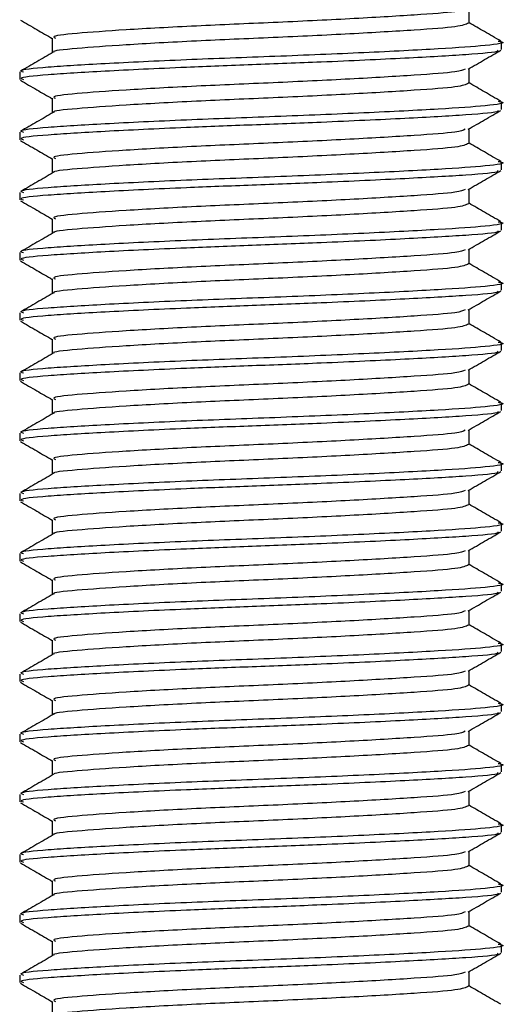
# Model space of a CAD drawing. Header units: millimetres. Extents: x 0 to 420, y 0 to 297.
# Tile 59 of 64: x 340.61 to 341.76, y 189.7 to 192.02. Entities that reach past the tile are written whole.
import ezdxf

# ---------------------------------------------------------------- set-up
doc = ezdxf.new("R2010")
doc.units = ezdxf.units.MM

msp = doc.modelspace()

# ---------------------------------------------------------------- linework, layer by layer
at = {"color": 7, "linetype": 'Continuous', "lineweight": 25}
for p, q in [((341.66855, 192.0107), (341.66855, 192.04516)), ((340.68767, 191.97525), (340.68767, 191.94074)), ((341.7453, 191.94863), (341.7453, 191.96638)), ((341.66855, 191.8689), (341.66855, 191.90336)), ((340.61092, 191.89549), (340.61092, 191.87777)), ((340.68767, 191.83346), (340.68767, 191.79894)), ((341.7453, 191.80683), (341.7453, 191.82459)), ((340.61092, 191.7537), (340.61092, 191.73597)), ((341.66855, 191.72711), (341.66855, 191.76156)), ((340.68767, 191.69166), (340.68767, 191.65715)), ((341.7453, 191.66503), (341.7453, 191.68279)), ((340.61092, 191.6119), (340.61092, 191.59417)), ((341.66855, 191.58531), (341.66855, 191.61977)), ((340.68767, 191.54986), (340.68767, 191.51535)), ((341.7453, 191.52323), (341.7453, 191.54099)), ((340.61092, 191.4701), (340.61092, 191.45238)), ((341.66855, 191.44351), (341.66855, 191.47797)), ((340.68767, 191.40806), (340.68767, 191.37355)), ((341.7453, 191.38144), (341.7453, 191.3992)), ((340.61092, 191.3283), (340.61092, 191.31058)), ((341.66855, 191.30172), (341.66855, 191.33617)), ((340.68767, 191.26627), (340.68767, 191.23175)), ((341.7453, 191.23964), (341.7453, 191.2574)), ((340.61092, 191.18651), (340.61092, 191.16878)), ((341.66855, 191.15992), (341.66855, 191.19437)), ((340.68767, 191.12447), (340.68767, 191.08996)), ((341.7453, 191.09784), (341.7453, 191.1156)), ((340.61092, 191.04471), (340.61092, 191.02699)), ((341.66855, 191.01812), (341.66855, 191.05258)), ((340.68767, 190.98267), (340.68767, 190.94816)), ((341.7453, 190.95605), (341.7453, 190.9738)), ((341.66855, 190.87633), (341.66855, 190.91078)), ((340.61092, 190.90291), (340.61092, 190.88519)), ((340.68767, 190.84088), (340.68767, 190.80636)), ((341.7453, 190.81425), (341.7453, 190.83201)), ((341.66855, 190.73453), (341.66855, 190.76898)), ((340.61092, 190.76112), (340.61092, 190.74339)), ((340.68767, 190.69908), (340.68767, 190.66457)), ((341.7453, 190.67245), (341.7453, 190.69021)), ((341.66855, 190.59273), (341.66855, 190.62719)), ((340.61092, 190.61932), (340.61092, 190.6016)), ((340.68767, 190.55728), (340.68767, 190.52277)), ((341.7453, 190.53066), (341.7453, 190.54841)), ((340.61092, 190.47752), (340.61092, 190.4598)), ((341.66855, 190.45094), (341.66855, 190.48539)), ((340.68767, 190.41549), (340.68767, 190.38097)), ((341.7453, 190.38886), (341.7453, 190.40662)), ((340.61092, 190.33573), (340.61092, 190.318)), ((341.66855, 190.30914), (341.66855, 190.34359)), ((340.68767, 190.27369), (340.68767, 190.23918)), ((341.7453, 190.24706), (341.7453, 190.26482)), ((340.61092, 190.19393), (340.61092, 190.1762)), ((341.66855, 190.16734), (341.66855, 190.2018)), ((340.68767, 190.13189), (340.68767, 190.09738)), ((341.7453, 190.10527), (341.7453, 190.12302)), ((340.61092, 190.05213), (340.61092, 190.03441)), ((341.66855, 190.02554), (341.66855, 190.06)), ((340.68767, 189.9901), (340.68767, 189.95558)), ((341.7453, 189.96347), (341.7453, 189.98123)), ((340.61092, 189.91034), (340.61092, 189.89261)), ((341.66855, 189.88375), (341.66855, 189.9182)), ((340.68767, 189.8483), (340.68767, 189.81379)), ((341.7453, 189.82167), (341.7453, 189.83943)), ((341.66855, 189.74195), (341.66855, 189.77641)), ((340.61092, 189.76854), (340.61092, 189.75081)), ((340.68767, 189.7065), (340.68767, 189.67199))]:
    msp.add_line(p, q, dxfattribs=at)
for points, knots in [([(341.65963, 192.04411), (341.65459, 192.04186), (341.64296, 192.03667), (341.54507, 192.02969), (341.39413, 192.02054), (341.20937, 192.01175), (341.02117, 192.00393), (340.85418, 191.99457), (340.73874, 191.98629), (340.68362, 191.98002), (340.6931, 191.97615), (340.6953, 191.97526)], [0, 0, 0, 0, 0.0928513, 0.2144969, 0.3409489, 0.4662923, 0.5884099, 0.7154561, 0.8391321, 0.9626844, 1, 1, 1, 1]), ([(340.61258, 192.01774), (340.62542, 192.01031), (340.65046, 191.99582), (340.67548, 191.98132), (340.68767, 191.97426)], [0, 0, 0, 0, 0.5130376, 1, 1, 1, 1]), ([(341.66726, 192.01071), (341.66124, 192.00775), (341.64923, 192.00184), (341.54564, 191.99424), (341.39399, 191.9851), (341.20937, 191.9763), (341.02129, 191.96848), (340.85368, 191.95913), (340.74053, 191.95082), (340.68573, 191.9453), (340.69132, 191.9422), (340.69157, 191.94207)], [0, 0, 0, 0, 0.1221089, 0.2440673, 0.3708443, 0.4965099, 0.6189414, 0.7463142, 0.8703081, 0.994178, 1, 1, 1, 1]), ([(341.74331, 191.96835), (341.73046, 191.97578), (341.70554, 191.99021), (341.68063, 192.00464), (341.66855, 192.01164)], [0, 0, 0, 0, 0.5152084, 1, 1, 1, 1]), ([(341.73713, 191.96833), (341.74018, 191.9678), (341.76001, 191.96434), (341.71605, 191.95758), (341.60548, 191.94994), (341.42713, 191.94078), (341.21446, 191.93199), (340.99656, 191.92417), (340.8035, 191.91481), (340.66997, 191.90653), (340.60623, 191.90026), (340.6172, 191.89639), (340.61975, 191.89549)], [0, 0, 0, 0, 0.0217297, 0.1414261, 0.2565525, 0.3762225, 0.4948447, 0.6104172, 0.7306489, 0.8476948, 0.9646236, 1, 1, 1, 1]), ([(340.68993, 191.94205), (340.6771, 191.93461), (340.65143, 191.91974), (340.62575, 191.90488), (340.61291, 191.89745)], [0, 0, 0, 0, 0.4999039, 1, 1, 1, 1]), ([(341.7356, 191.94682), (341.7366, 191.94605), (341.74143, 191.94232), (341.66848, 191.93613), (341.52532, 191.92789), (341.34069, 191.91925), (341.15989, 191.91244), (340.98092, 191.90565), (340.80344, 191.8971), (340.66999, 191.8888), (340.60623, 191.88253), (340.6172, 191.87867), (340.61975, 191.87777)], [0, 0, 0, 0, 0.0318208, 0.1550726, 0.2780795, 0.40465, 0.4988, 0.5899648, 0.7165084, 0.839699, 0.9627664, 1, 1, 1, 1]), ([(341.6666, 191.90223), (341.67944, 191.90967), (341.70512, 191.92454), (341.7308, 191.93941), (341.74364, 191.94684)], [0, 0, 0, 0, 0.4998993, 1, 1, 1, 1]), ([(341.65963, 191.90231), (341.65459, 191.90006), (341.64296, 191.89487), (341.54507, 191.8879), (341.39413, 191.87875), (341.20937, 191.86995), (341.02117, 191.86213), (340.85418, 191.85278), (340.73874, 191.84449), (340.68362, 191.83822), (340.6931, 191.83436), (340.6953, 191.83346)], [0, 0, 0, 0, 0.0928513, 0.2144969, 0.3409489, 0.4662923, 0.5884099, 0.7154561, 0.8391321, 0.9626844, 1, 1, 1, 1]), ([(340.61258, 191.87594), (340.62542, 191.86851), (340.65046, 191.85402), (340.67548, 191.83952), (340.68767, 191.83246)], [0, 0, 0, 0, 0.51303762, 1, 1, 1, 1]), ([(341.66726, 191.86891), (341.66124, 191.86596), (341.64923, 191.86004), (341.54564, 191.85244), (341.39399, 191.8433), (341.20937, 191.8345), (341.02129, 191.82668), (340.85368, 191.81733), (340.74053, 191.80903), (340.68573, 191.8035), (340.69132, 191.80041), (340.69157, 191.80027)], [0, 0, 0, 0, 0.1221089, 0.2440673, 0.3708443, 0.4965099, 0.6189414, 0.7463142, 0.8703081, 0.994178, 1, 1, 1, 1]), ([(341.74331, 191.82655), (341.73046, 191.83398), (341.70554, 191.84841), (341.68063, 191.86284), (341.66855, 191.86984)], [0, 0, 0, 0, 0.5152084, 1, 1, 1, 1]), ([(341.73713, 191.82653), (341.74018, 191.826), (341.76001, 191.82255), (341.71605, 191.81578), (341.60548, 191.80814), (341.42713, 191.79898), (341.21446, 191.79019), (340.99656, 191.78237), (340.8035, 191.77302), (340.66997, 191.76473), (340.60623, 191.75846), (340.6172, 191.75459), (340.61975, 191.7537)], [0, 0, 0, 0, 0.0217297, 0.1414261, 0.2565525, 0.3762225, 0.4948447, 0.6104172, 0.7306489, 0.8476948, 0.9646236, 1, 1, 1, 1]), ([(340.68993, 191.80025), (340.6771, 191.79282), (340.65143, 191.77795), (340.62575, 191.76309), (340.61291, 191.75565)], [0, 0, 0, 0, 0.4999039, 1, 1, 1, 1]), ([(341.7356, 191.80502), (341.7366, 191.80426), (341.74143, 191.80052), (341.66848, 191.79433), (341.52532, 191.78609), (341.34069, 191.77746), (341.15989, 191.77065), (340.98092, 191.76385), (340.80344, 191.7553), (340.66999, 191.747), (340.60623, 191.74074), (340.6172, 191.73687), (340.61975, 191.73597)], [0, 0, 0, 0, 0.0318208, 0.1550726, 0.2780795, 0.40465, 0.4988, 0.5899648, 0.7165084, 0.839699, 0.9627664, 1, 1, 1, 1]), ([(341.6666, 191.76044), (341.67944, 191.76787), (341.70512, 191.78275), (341.7308, 191.79761), (341.74364, 191.80504)], [0, 0, 0, 0, 0.4998993, 1, 1, 1, 1]), ([(341.65963, 191.76051), (341.65459, 191.75826), (341.64296, 191.75307), (341.54507, 191.7461), (341.39413, 191.73695), (341.20937, 191.72816), (341.02117, 191.72033), (340.85418, 191.71098), (340.73874, 191.70269), (340.68362, 191.69643), (340.6931, 191.69256), (340.6953, 191.69166)], [0, 0, 0, 0, 0.0928513, 0.2144969, 0.3409489, 0.4662923, 0.5884099, 0.7154561, 0.8391321, 0.9626844, 1, 1, 1, 1]), ([(340.61258, 191.73415), (340.62542, 191.72671), (340.65046, 191.71222), (340.67548, 191.69772), (340.68767, 191.69066)], [0, 0, 0, 0, 0.51303762, 1, 1, 1, 1]), ([(341.66726, 191.72712), (341.66124, 191.72416), (341.64923, 191.71825), (341.54564, 191.71064), (341.39399, 191.7015), (341.20937, 191.69271), (341.02129, 191.68488), (340.85368, 191.67554), (340.74053, 191.66723), (340.68573, 191.6617), (340.69132, 191.65861), (340.69157, 191.65847)], [0, 0, 0, 0, 0.1221089, 0.2440673, 0.3708443, 0.4965099, 0.6189414, 0.7463142, 0.8703081, 0.994178, 1, 1, 1, 1]), ([(341.74331, 191.68475), (341.73046, 191.69219), (341.70554, 191.70661), (341.68063, 191.72105), (341.66855, 191.72804)], [0, 0, 0, 0, 0.5152084, 1, 1, 1, 1]), ([(341.73713, 191.68474), (341.74018, 191.68421), (341.76001, 191.68075), (341.71605, 191.67399), (341.60548, 191.66634), (341.42713, 191.65719), (341.21446, 191.6484), (340.99656, 191.64057), (340.8035, 191.63122), (340.66997, 191.62293), (340.60623, 191.61667), (340.6172, 191.6128), (340.61975, 191.6119)], [0, 0, 0, 0, 0.0217297, 0.1414261, 0.2565525, 0.3762225, 0.4948447, 0.6104172, 0.7306489, 0.8476948, 0.9646236, 1, 1, 1, 1]), ([(340.68993, 191.65845), (340.6771, 191.65102), (340.65143, 191.63615), (340.62575, 191.62129), (340.61291, 191.61386)], [0, 0, 0, 0, 0.4999039, 1, 1, 1, 1]), ([(341.7356, 191.66323), (341.7366, 191.66246), (341.74143, 191.65872), (341.66848, 191.65253), (341.52532, 191.64429), (341.34069, 191.63566), (341.15989, 191.62885), (340.98092, 191.62206), (340.80344, 191.6135), (340.66999, 191.60521), (340.60623, 191.59894), (340.6172, 191.59507), (340.61975, 191.59417)], [0, 0, 0, 0, 0.0318208, 0.1550726, 0.2780795, 0.40465, 0.4988, 0.5899648, 0.7165084, 0.839699, 0.9627664, 1, 1, 1, 1]), ([(341.6666, 191.61864), (341.67944, 191.62608), (341.70512, 191.64095), (341.7308, 191.65581), (341.74364, 191.66325)], [0, 0, 0, 0, 0.4998993, 1, 1, 1, 1]), ([(341.65963, 191.61871), (341.65459, 191.61647), (341.64296, 191.61128), (341.54507, 191.6043), (341.39413, 191.59515), (341.20937, 191.58636), (341.02117, 191.57854), (340.85418, 191.56918), (340.73874, 191.5609), (340.68362, 191.55463), (340.6931, 191.55076), (340.6953, 191.54987)], [0, 0, 0, 0, 0.0928513, 0.2144969, 0.3409489, 0.4662923, 0.5884099, 0.7154561, 0.8391321, 0.9626844, 1, 1, 1, 1]), ([(340.61258, 191.59235), (340.62542, 191.58492), (340.65046, 191.57043), (340.67548, 191.55593), (340.68767, 191.54887)], [0, 0, 0, 0, 0.5130376, 1, 1, 1, 1]), ([(341.66726, 191.58532), (341.66124, 191.58236), (341.64923, 191.57645), (341.54564, 191.56885), (341.39399, 191.5597), (341.20937, 191.55091), (341.02129, 191.54309), (340.85368, 191.53374), (340.74053, 191.52543), (340.68573, 191.51991), (340.69132, 191.51681), (340.69157, 191.51668)], [0, 0, 0, 0, 0.1221089, 0.2440673, 0.3708443, 0.4965099, 0.6189414, 0.7463142, 0.8703081, 0.994178, 1, 1, 1, 1]), ([(341.74331, 191.54296), (341.73046, 191.55039), (341.70554, 191.56482), (341.68063, 191.57925), (341.66855, 191.58625)], [0, 0, 0, 0, 0.5152084, 1, 1, 1, 1]), ([(341.73713, 191.54294), (341.74018, 191.54241), (341.76001, 191.53895), (341.71605, 191.53219), (341.60548, 191.52455), (341.42713, 191.51539), (341.21446, 191.5066), (340.99656, 191.49878), (340.8035, 191.48942), (340.66997, 191.48114), (340.60623, 191.47487), (340.6172, 191.471), (340.61975, 191.4701)], [0, 0, 0, 0, 0.0217297, 0.1414261, 0.2565525, 0.3762225, 0.4948447, 0.6104172, 0.7306489, 0.8476948, 0.9646236, 1, 1, 1, 1]), ([(340.68993, 191.51666), (340.6771, 191.50922), (340.65143, 191.49435), (340.62575, 191.47949), (340.61291, 191.47206)], [0, 0, 0, 0, 0.4999039, 1, 1, 1, 1]), ([(341.7356, 191.52143), (341.7366, 191.52066), (341.74143, 191.51693), (341.66848, 191.51074), (341.52532, 191.5025), (341.34069, 191.49386), (341.15989, 191.48705), (340.98092, 191.48026), (340.80344, 191.47171), (340.66999, 191.46341), (340.60623, 191.45714), (340.6172, 191.45328), (340.61975, 191.45238)], [0, 0, 0, 0, 0.0318208, 0.1550726, 0.2780795, 0.40465, 0.4988, 0.5899648, 0.7165084, 0.839699, 0.9627664, 1, 1, 1, 1]), ([(341.6666, 191.47684), (341.67944, 191.48428), (341.70512, 191.49915), (341.7308, 191.51402), (341.74364, 191.52145)], [0, 0, 0, 0, 0.4998993, 1, 1, 1, 1]), ([(341.65963, 191.47692), (341.65459, 191.47467), (341.64296, 191.46948), (341.54507, 191.46251), (341.39413, 191.45335), (341.20937, 191.44456), (341.02117, 191.43674), (340.85418, 191.42739), (340.73874, 191.4191), (340.68362, 191.41283), (340.6931, 191.40897), (340.6953, 191.40807)], [0, 0, 0, 0, 0.0928513, 0.2144969, 0.3409489, 0.4662923, 0.5884099, 0.7154561, 0.8391321, 0.9626844, 1, 1, 1, 1]), ([(340.61258, 191.45055), (340.62542, 191.44312), (340.65046, 191.42863), (340.67548, 191.41413), (340.68767, 191.40707)], [0, 0, 0, 0, 0.5130376, 1, 1, 1, 1]), ([(341.66726, 191.44352), (341.66124, 191.44057), (341.64923, 191.43465), (341.54564, 191.42705), (341.39399, 191.41791), (341.20937, 191.40911), (341.02129, 191.40129), (340.85368, 191.39194), (340.74053, 191.38364), (340.68573, 191.37811), (340.69132, 191.37502), (340.69157, 191.37488)], [0, 0, 0, 0, 0.1221089, 0.2440673, 0.3708443, 0.4965099, 0.6189414, 0.7463142, 0.8703081, 0.994178, 1, 1, 1, 1]), ([(341.74331, 191.40116), (341.73046, 191.40859), (341.70554, 191.42302), (341.68063, 191.43745), (341.66855, 191.44445)], [0, 0, 0, 0, 0.51520836, 1, 1, 1, 1]), ([(341.73713, 191.40114), (341.74018, 191.40061), (341.76001, 191.39716), (341.71605, 191.39039), (341.60548, 191.38275), (341.42713, 191.37359), (341.21446, 191.3648), (340.99656, 191.35698), (340.8035, 191.34763), (340.66997, 191.33934), (340.60623, 191.33307), (340.6172, 191.3292), (340.61975, 191.3283)], [0, 0, 0, 0, 0.0217297, 0.14142613, 0.2565525, 0.3762225, 0.49484466, 0.61041717, 0.73064887, 0.84769476, 0.96462361, 1, 1, 1, 1]), ([(340.68993, 191.37486), (340.6771, 191.36743), (340.65143, 191.35256), (340.62575, 191.33769), (340.61291, 191.33026)], [0, 0, 0, 0, 0.49990393, 1, 1, 1, 1]), ([(341.7356, 191.37963), (341.7366, 191.37887), (341.74143, 191.37513), (341.66848, 191.36894), (341.52532, 191.3607), (341.34069, 191.35207), (341.15989, 191.34526), (340.98092, 191.33846), (340.80344, 191.32991), (340.66999, 191.32161), (340.60623, 191.31535), (340.6172, 191.31148), (340.61975, 191.31058)], [0, 0, 0, 0, 0.0318208, 0.1550726, 0.2780795, 0.40465, 0.4988, 0.5899648, 0.7165084, 0.839699, 0.9627664, 1, 1, 1, 1]), ([(341.6666, 191.33505), (341.67944, 191.34248), (341.70512, 191.35736), (341.7308, 191.37222), (341.74364, 191.37965)], [0, 0, 0, 0, 0.4998993, 1, 1, 1, 1]), ([(341.65963, 191.33512), (341.65459, 191.33287), (341.64296, 191.32768), (341.54507, 191.32071), (341.39413, 191.31156), (341.20937, 191.30277), (341.02117, 191.29494), (340.85418, 191.28559), (340.73874, 191.2773), (340.68362, 191.27104), (340.6931, 191.26717), (340.6953, 191.26627)], [0, 0, 0, 0, 0.0928513, 0.2144969, 0.3409489, 0.4662923, 0.5884099, 0.7154561, 0.8391321, 0.9626844, 1, 1, 1, 1]), ([(340.61258, 191.30876), (340.62542, 191.30132), (340.65046, 191.28683), (340.67548, 191.27233), (340.68767, 191.26527)], [0, 0, 0, 0, 0.5130376, 1, 1, 1, 1]), ([(341.66726, 191.30173), (341.66124, 191.29877), (341.64923, 191.29286), (341.54564, 191.28525), (341.39399, 191.27611), (341.20937, 191.26732), (341.02129, 191.25949), (340.85368, 191.25014), (340.74053, 191.24184), (340.68573, 191.23631), (340.69132, 191.23322), (340.69157, 191.23308)], [0, 0, 0, 0, 0.1221089, 0.2440673, 0.3708443, 0.4965099, 0.6189414, 0.7463142, 0.8703081, 0.994178, 1, 1, 1, 1]), ([(341.74331, 191.25936), (341.73046, 191.2668), (341.70554, 191.28122), (341.68063, 191.29566), (341.66855, 191.30265)], [0, 0, 0, 0, 0.5152084, 1, 1, 1, 1]), ([(341.73713, 191.25935), (341.74018, 191.25882), (341.76001, 191.25536), (341.71605, 191.2486), (341.60548, 191.24095), (341.42713, 191.2318), (341.21446, 191.22301), (340.99656, 191.21518), (340.8035, 191.20583), (340.66997, 191.19754), (340.60623, 191.19127), (340.6172, 191.18741), (340.61975, 191.18651)], [0, 0, 0, 0, 0.0217297, 0.1414261, 0.2565525, 0.3762225, 0.4948447, 0.6104172, 0.7306489, 0.8476948, 0.9646236, 1, 1, 1, 1]), ([(340.68993, 191.23306), (340.6771, 191.22563), (340.65143, 191.21076), (340.62575, 191.1959), (340.61291, 191.18847)], [0, 0, 0, 0, 0.4999039, 1, 1, 1, 1]), ([(341.7356, 191.23784), (341.7366, 191.23707), (341.74143, 191.23333), (341.66848, 191.22714), (341.52532, 191.2189), (341.34069, 191.21027), (341.15989, 191.20346), (340.98092, 191.19667), (340.80344, 191.18811), (340.66999, 191.17982), (340.60623, 191.17355), (340.6172, 191.16968), (340.61975, 191.16878)], [0, 0, 0, 0, 0.0318208, 0.1550726, 0.2780795, 0.40465, 0.4988, 0.5899648, 0.7165084, 0.839699, 0.9627664, 1, 1, 1, 1]), ([(341.6666, 191.19325), (341.67944, 191.20069), (341.70512, 191.21556), (341.7308, 191.23042), (341.74364, 191.23786)], [0, 0, 0, 0, 0.4998993, 1, 1, 1, 1]), ([(341.65963, 191.19332), (341.65459, 191.19108), (341.64296, 191.18588), (341.54507, 191.17891), (341.39413, 191.16976), (341.20937, 191.16097), (341.02117, 191.15315), (340.85418, 191.14379), (340.73874, 191.13551), (340.68362, 191.12924), (340.6931, 191.12537), (340.6953, 191.12448)], [0, 0, 0, 0, 0.0928513, 0.2144969, 0.3409489, 0.4662923, 0.5884099, 0.7154561, 0.8391321, 0.9626844, 1, 1, 1, 1]), ([(340.61258, 191.16696), (340.62542, 191.15952), (340.65046, 191.14504), (340.67548, 191.13054), (340.68767, 191.12348)], [0, 0, 0, 0, 0.5130376, 1, 1, 1, 1]), ([(341.74331, 191.11757), (341.73046, 191.125), (341.70554, 191.13943), (341.68063, 191.15386), (341.66855, 191.16086)], [0, 0, 0, 0, 0.5152084, 1, 1, 1, 1]), ([(341.66726, 191.15993), (341.66124, 191.15697), (341.64923, 191.15106), (341.54564, 191.14345), (341.39399, 191.13431), (341.20937, 191.12552), (341.02129, 191.1177), (340.85368, 191.10835), (340.74053, 191.10004), (340.68573, 191.09452), (340.69132, 191.09142), (340.69157, 191.09128)], [0, 0, 0, 0, 0.12210894, 0.24406727, 0.37084428, 0.49650994, 0.61894141, 0.74631417, 0.87030815, 0.994178, 1, 1, 1, 1]), ([(341.73713, 191.11755), (341.74018, 191.11702), (341.76001, 191.11356), (341.71605, 191.1068), (341.60548, 191.09916), (341.42713, 191.09), (341.21446, 191.08121), (340.99656, 191.07339), (340.8035, 191.06403), (340.66997, 191.05575), (340.60623, 191.04948), (340.6172, 191.04561), (340.61975, 191.04471)], [0, 0, 0, 0, 0.0217297, 0.1414261, 0.2565525, 0.3762225, 0.4948447, 0.6104172, 0.7306489, 0.8476948, 0.9646236, 1, 1, 1, 1]), ([(340.68993, 191.09127), (340.6771, 191.08383), (340.65143, 191.06896), (340.62575, 191.0541), (340.61291, 191.04667)], [0, 0, 0, 0, 0.49990393, 1, 1, 1, 1]), ([(341.7356, 191.09604), (341.7366, 191.09527), (341.74143, 191.09154), (341.66848, 191.08535), (341.52532, 191.07711), (341.34069, 191.06847), (341.15989, 191.06166), (340.98092, 191.05487), (340.80344, 191.04631), (340.66999, 191.03802), (340.60623, 191.03175), (340.6172, 191.02788), (340.61975, 191.02699)], [0, 0, 0, 0, 0.0318208, 0.1550726, 0.2780795, 0.40465, 0.4988, 0.5899648, 0.7165084, 0.839699, 0.9627664, 1, 1, 1, 1]), ([(341.6666, 191.05145), (341.67944, 191.05889), (341.70512, 191.07376), (341.7308, 191.08863), (341.74364, 191.09606)], [0, 0, 0, 0, 0.4998993, 1, 1, 1, 1]), ([(341.65963, 191.05153), (341.65459, 191.04928), (341.64296, 191.04409), (341.54507, 191.03712), (341.39413, 191.02796), (341.20937, 191.01917), (341.02117, 191.01135), (340.85418, 191.002), (340.73874, 190.99371), (340.68362, 190.98744), (340.6931, 190.98358), (340.6953, 190.98268)], [0, 0, 0, 0, 0.0928513, 0.2144969, 0.3409489, 0.4662923, 0.5884099, 0.7154561, 0.8391321, 0.9626844, 1, 1, 1, 1]), ([(340.61258, 191.02516), (340.62542, 191.01773), (340.65046, 191.00324), (340.67548, 190.98874), (340.68767, 190.98168)], [0, 0, 0, 0, 0.5130376, 1, 1, 1, 1]), ([(341.66726, 191.01813), (341.66124, 191.01517), (341.64923, 191.00926), (341.54564, 191.00166), (341.39399, 190.99252), (341.20937, 190.98372), (341.02129, 190.9759), (340.85368, 190.96655), (340.74053, 190.95825), (340.68573, 190.95272), (340.69132, 190.94963), (340.69157, 190.94949)], [0, 0, 0, 0, 0.12210894, 0.24406727, 0.37084428, 0.49650994, 0.61894141, 0.74631417, 0.87030815, 0.994178, 1, 1, 1, 1]), ([(341.74331, 190.97577), (341.73046, 190.9832), (341.70554, 190.99763), (341.68063, 191.01206), (341.66855, 191.01906)], [0, 0, 0, 0, 0.5152084, 1, 1, 1, 1]), ([(341.73713, 190.97575), (341.74018, 190.97522), (341.76001, 190.97177), (341.71605, 190.965), (341.60548, 190.95736), (341.42713, 190.9482), (341.21446, 190.93941), (340.99656, 190.93159), (340.8035, 190.92223), (340.66997, 190.91395), (340.60623, 190.90768), (340.6172, 190.90381), (340.61975, 190.90291)], [0, 0, 0, 0, 0.0217297, 0.1414261, 0.2565525, 0.3762225, 0.4948447, 0.6104172, 0.7306489, 0.8476948, 0.9646236, 1, 1, 1, 1]), ([(341.7356, 190.95424), (341.7366, 190.95347), (341.74143, 190.94974), (341.66848, 190.94355), (341.52532, 190.93531), (341.34069, 190.92668), (341.15989, 190.91986), (340.98092, 190.91307), (340.80344, 190.90452), (340.66999, 190.89622), (340.60623, 190.88996), (340.6172, 190.88609), (340.61975, 190.88519)], [0, 0, 0, 0, 0.0318208, 0.1550726, 0.2780795, 0.40465, 0.4988, 0.5899648, 0.7165084, 0.839699, 0.9627664, 1, 1, 1, 1]), ([(341.6666, 190.90966), (341.67944, 190.91709), (341.70512, 190.93196), (341.7308, 190.94683), (341.74364, 190.95426)], [0, 0, 0, 0, 0.4998993, 1, 1, 1, 1]), ([(340.68993, 190.94947), (340.6771, 190.94204), (340.65143, 190.92717), (340.62575, 190.9123), (340.61291, 190.90487)], [0, 0, 0, 0, 0.4999039, 1, 1, 1, 1]), ([(341.65963, 190.90973), (341.65459, 190.90748), (341.64296, 190.90229), (341.54507, 190.89532), (341.39413, 190.88617), (341.20937, 190.87738), (341.02117, 190.86955), (340.85418, 190.8602), (340.73874, 190.85191), (340.68362, 190.84565), (340.6931, 190.84178), (340.6953, 190.84088)], [0, 0, 0, 0, 0.0928513, 0.2144969, 0.3409489, 0.4662923, 0.5884099, 0.7154561, 0.8391321, 0.9626844, 1, 1, 1, 1]), ([(340.61258, 190.88336), (340.62542, 190.87593), (340.65046, 190.86144), (340.67548, 190.84694), (340.68767, 190.83988)], [0, 0, 0, 0, 0.5130376, 1, 1, 1, 1]), ([(341.66726, 190.87634), (341.66124, 190.87338), (341.64923, 190.86747), (341.54564, 190.85986), (341.39399, 190.85072), (341.20937, 190.84193), (341.02129, 190.8341), (340.85368, 190.82475), (340.74053, 190.81645), (340.68573, 190.81092), (340.69132, 190.80783), (340.69157, 190.80769)], [0, 0, 0, 0, 0.12210894, 0.24406727, 0.37084428, 0.49650994, 0.61894141, 0.74631417, 0.87030815, 0.994178, 1, 1, 1, 1]), ([(341.74331, 190.83397), (341.73046, 190.84141), (341.70554, 190.85583), (341.68063, 190.87026), (341.66855, 190.87726)], [0, 0, 0, 0, 0.5152084, 1, 1, 1, 1]), ([(341.73713, 190.83396), (341.74018, 190.83342), (341.76001, 190.82997), (341.71605, 190.82321), (341.60548, 190.81556), (341.42713, 190.8064), (341.21446, 190.79762), (340.99656, 190.78979), (340.8035, 190.78044), (340.66997, 190.77215), (340.60623, 190.76588), (340.6172, 190.76202), (340.61975, 190.76112)], [0, 0, 0, 0, 0.0217297, 0.1414261, 0.2565525, 0.3762225, 0.4948447, 0.6104172, 0.7306489, 0.8476948, 0.9646236, 1, 1, 1, 1]), ([(340.68993, 190.80767), (340.6771, 190.80024), (340.65143, 190.78537), (340.62575, 190.77051), (340.61291, 190.76307)], [0, 0, 0, 0, 0.4999039, 1, 1, 1, 1]), ([(341.7356, 190.81244), (341.7366, 190.81168), (341.74143, 190.80794), (341.66848, 190.80175), (341.52532, 190.79351), (341.34069, 190.78488), (341.15989, 190.77807), (340.98092, 190.77127), (340.80344, 190.76272), (340.66999, 190.75443), (340.60623, 190.74816), (340.6172, 190.74429), (340.61975, 190.74339)], [0, 0, 0, 0, 0.0318208, 0.1550726, 0.2780795, 0.40465, 0.4988, 0.5899648, 0.7165084, 0.839699, 0.9627664, 1, 1, 1, 1]), ([(341.6666, 190.76786), (341.67944, 190.77529), (341.70512, 190.79017), (341.7308, 190.80503), (341.74364, 190.81247)], [0, 0, 0, 0, 0.4998993, 1, 1, 1, 1]), ([(341.65963, 190.76793), (341.65459, 190.76569), (341.64296, 190.76049), (341.54507, 190.75352), (341.39413, 190.74437), (341.20937, 190.73558), (341.02117, 190.72776), (340.85418, 190.7184), (340.73874, 190.71012), (340.68362, 190.70385), (340.6931, 190.69998), (340.6953, 190.69909)], [0, 0, 0, 0, 0.0928513, 0.2144969, 0.3409489, 0.4662923, 0.5884099, 0.7154561, 0.8391321, 0.9626844, 1, 1, 1, 1]), ([(340.61258, 190.74157), (340.62542, 190.73413), (340.65046, 190.71964), (340.67548, 190.70515), (340.68767, 190.69809)], [0, 0, 0, 0, 0.5130376, 1, 1, 1, 1]), ([(341.66726, 190.73454), (341.66124, 190.73158), (341.64923, 190.72567), (341.54564, 190.71806), (341.39399, 190.70892), (341.20937, 190.70013), (341.02129, 190.69231), (340.85368, 190.68296), (340.74053, 190.67465), (340.68573, 190.66913), (340.69132, 190.66603), (340.69157, 190.66589)], [0, 0, 0, 0, 0.12210894, 0.24406727, 0.37084428, 0.49650994, 0.61894141, 0.74631417, 0.87030815, 0.994178, 1, 1, 1, 1]), ([(341.74331, 190.69218), (341.73046, 190.69961), (341.70554, 190.71403), (341.68063, 190.72847), (341.66855, 190.73547)], [0, 0, 0, 0, 0.5152084, 1, 1, 1, 1]), ([(341.73713, 190.69216), (341.74018, 190.69163), (341.76001, 190.68817), (341.71605, 190.68141), (341.60548, 190.67377), (341.42713, 190.66461), (341.21446, 190.65582), (340.99656, 190.64799), (340.8035, 190.63864), (340.66997, 190.63035), (340.60623, 190.62409), (340.6172, 190.62022), (340.61975, 190.61932)], [0, 0, 0, 0, 0.0217297, 0.1414261, 0.2565525, 0.3762225, 0.4948447, 0.6104172, 0.7306489, 0.8476948, 0.9646236, 1, 1, 1, 1]), ([(340.68993, 190.66588), (340.6771, 190.65844), (340.65143, 190.64357), (340.62575, 190.62871), (340.61291, 190.62128)], [0, 0, 0, 0, 0.4999039, 1, 1, 1, 1]), ([(341.7356, 190.67065), (341.7366, 190.66988), (341.74143, 190.66615), (341.66848, 190.65996), (341.52532, 190.65172), (341.34069, 190.64308), (341.15989, 190.63627), (340.98092, 190.62948), (340.80344, 190.62092), (340.66999, 190.61263), (340.60623, 190.60636), (340.6172, 190.60249), (340.61975, 190.6016)], [0, 0, 0, 0, 0.0318208, 0.1550726, 0.2780795, 0.40465, 0.4988, 0.5899648, 0.7165084, 0.839699, 0.9627664, 1, 1, 1, 1]), ([(341.6666, 190.62606), (341.67944, 190.6335), (341.70512, 190.64837), (341.7308, 190.66324), (341.74364, 190.67067)], [0, 0, 0, 0, 0.4998993, 1, 1, 1, 1]), ([(341.65963, 190.62614), (341.65459, 190.62389), (341.64296, 190.6187), (341.54507, 190.61173), (341.39413, 190.60257), (341.20937, 190.59378), (341.02117, 190.58596), (340.85418, 190.57661), (340.73874, 190.56832), (340.68362, 190.56205), (340.6931, 190.55819), (340.6953, 190.55729)], [0, 0, 0, 0, 0.0928513, 0.2144969, 0.3409489, 0.4662923, 0.5884099, 0.7154561, 0.8391321, 0.9626844, 1, 1, 1, 1]), ([(340.61258, 190.59977), (340.62542, 190.59234), (340.65046, 190.57785), (340.67548, 190.56335), (340.68767, 190.55629)], [0, 0, 0, 0, 0.5130376, 1, 1, 1, 1]), ([(341.66726, 190.59274), (341.66124, 190.58978), (341.64923, 190.58387), (341.54564, 190.57627), (341.39399, 190.56713), (341.20937, 190.55833), (341.02129, 190.55051), (340.85368, 190.54116), (340.74053, 190.53286), (340.68573, 190.52733), (340.69132, 190.52424), (340.69157, 190.5241)], [0, 0, 0, 0, 0.1221089, 0.2440673, 0.3708443, 0.4965099, 0.6189414, 0.7463142, 0.8703081, 0.994178, 1, 1, 1, 1]), ([(341.74331, 190.55038), (341.73046, 190.55781), (341.70554, 190.57224), (341.68063, 190.58667), (341.66855, 190.59367)], [0, 0, 0, 0, 0.5152084, 1, 1, 1, 1]), ([(341.73713, 190.55036), (341.74018, 190.54983), (341.76001, 190.54638), (341.71605, 190.53961), (341.60548, 190.53197), (341.42713, 190.52281), (341.21446, 190.51402), (340.99656, 190.5062), (340.8035, 190.49684), (340.66997, 190.48856), (340.60623, 190.48229), (340.6172, 190.47842), (340.61975, 190.47752)], [0, 0, 0, 0, 0.0217297, 0.1414261, 0.2565525, 0.3762225, 0.4948447, 0.6104172, 0.7306489, 0.8476948, 0.9646236, 1, 1, 1, 1]), ([(340.68993, 190.52408), (340.6771, 190.51664), (340.65143, 190.50177), (340.62575, 190.48691), (340.61291, 190.47948)], [0, 0, 0, 0, 0.4999039, 1, 1, 1, 1]), ([(341.7356, 190.52885), (341.7366, 190.52808), (341.74143, 190.52435), (341.66848, 190.51816), (341.52532, 190.50992), (341.34069, 190.50128), (341.15989, 190.49447), (340.98092, 190.48768), (340.80344, 190.47913), (340.66999, 190.47083), (340.60623, 190.46457), (340.6172, 190.4607), (340.61975, 190.4598)], [0, 0, 0, 0, 0.0318208, 0.1550726, 0.2780795, 0.40465, 0.4988, 0.5899648, 0.7165084, 0.839699, 0.9627664, 1, 1, 1, 1]), ([(341.6666, 190.48427), (341.67944, 190.4917), (341.70512, 190.50657), (341.7308, 190.52144), (341.74364, 190.52887)], [0, 0, 0, 0, 0.4998993, 1, 1, 1, 1]), ([(341.65963, 190.48434), (341.65459, 190.48209), (341.64296, 190.4769), (341.54507, 190.46993), (341.39413, 190.46078), (341.20937, 190.45199), (341.02117, 190.44416), (340.85418, 190.43481), (340.73874, 190.42652), (340.68362, 190.42026), (340.6931, 190.41639), (340.6953, 190.41549)], [0, 0, 0, 0, 0.0928513, 0.2144969, 0.3409489, 0.4662923, 0.5884099, 0.7154561, 0.8391321, 0.9626844, 1, 1, 1, 1]), ([(340.61258, 190.45797), (340.62542, 190.45054), (340.65046, 190.43605), (340.67548, 190.42155), (340.68767, 190.41449)], [0, 0, 0, 0, 0.5130376, 1, 1, 1, 1]), ([(341.66726, 190.45094), (341.66124, 190.44799), (341.64923, 190.44208), (341.54564, 190.43447), (341.39399, 190.42533), (341.20937, 190.41654), (341.02129, 190.40871), (340.85368, 190.39936), (340.74053, 190.39106), (340.68573, 190.38553), (340.69132, 190.38244), (340.69157, 190.3823)], [0, 0, 0, 0, 0.1221089, 0.2440673, 0.3708443, 0.4965099, 0.6189414, 0.7463142, 0.8703081, 0.994178, 1, 1, 1, 1]), ([(341.74331, 190.40858), (341.73046, 190.41601), (341.70554, 190.43044), (341.68063, 190.44487), (341.66855, 190.45187)], [0, 0, 0, 0, 0.5152084, 1, 1, 1, 1]), ([(341.73713, 190.40856), (341.74018, 190.40803), (341.76001, 190.40458), (341.71605, 190.39781), (341.60548, 190.39017), (341.42713, 190.38101), (341.21446, 190.37222), (340.99656, 190.3644), (340.8035, 190.35505), (340.66997, 190.34676), (340.60623, 190.34049), (340.6172, 190.33662), (340.61975, 190.33573)], [0, 0, 0, 0, 0.0217297, 0.1414261, 0.2565525, 0.3762225, 0.4948447, 0.6104172, 0.7306489, 0.8476948, 0.9646236, 1, 1, 1, 1]), ([(340.68993, 190.38228), (340.6771, 190.37485), (340.65143, 190.35998), (340.62575, 190.34512), (340.61291, 190.33768)], [0, 0, 0, 0, 0.4999039, 1, 1, 1, 1]), ([(341.7356, 190.38705), (341.7366, 190.38629), (341.74143, 190.38255), (341.66848, 190.37636), (341.52532, 190.36812), (341.34069, 190.35949), (341.15989, 190.35268), (340.98092, 190.34588), (340.80344, 190.33733), (340.66999, 190.32903), (340.60623, 190.32277), (340.6172, 190.3189), (340.61975, 190.318)], [0, 0, 0, 0, 0.0318208, 0.1550726, 0.2780795, 0.40465, 0.4988, 0.5899648, 0.7165084, 0.839699, 0.9627664, 1, 1, 1, 1]), ([(341.6666, 190.34247), (341.67944, 190.3499), (341.70512, 190.36478), (341.7308, 190.37964), (341.74364, 190.38708)], [0, 0, 0, 0, 0.4998993, 1, 1, 1, 1]), ([(341.65963, 190.34254), (341.65459, 190.34029), (341.64296, 190.3351), (341.54507, 190.32813), (341.39413, 190.31898), (341.20937, 190.31019), (341.02117, 190.30236), (340.85418, 190.29301), (340.73874, 190.28472), (340.68362, 190.27846), (340.6931, 190.27459), (340.6953, 190.27369)], [0, 0, 0, 0, 0.0928513, 0.2144969, 0.3409489, 0.4662923, 0.5884099, 0.7154561, 0.8391321, 0.9626844, 1, 1, 1, 1]), ([(340.61258, 190.31618), (340.62542, 190.30874), (340.65046, 190.29425), (340.67548, 190.27976), (340.68767, 190.2727)], [0, 0, 0, 0, 0.5130376, 1, 1, 1, 1]), ([(341.66726, 190.30915), (341.66124, 190.30619), (341.64923, 190.30028), (341.54564, 190.29267), (341.39399, 190.28353), (341.20937, 190.27474), (341.02129, 190.26691), (340.85368, 190.25757), (340.74053, 190.24926), (340.68573, 190.24374), (340.69132, 190.24064), (340.69157, 190.2405)], [0, 0, 0, 0, 0.1221089, 0.2440673, 0.3708443, 0.4965099, 0.6189414, 0.7463142, 0.8703081, 0.994178, 1, 1, 1, 1]), ([(341.74331, 190.26679), (341.73046, 190.27422), (341.70554, 190.28864), (341.68063, 190.30308), (341.66855, 190.31007)], [0, 0, 0, 0, 0.5152084, 1, 1, 1, 1]), ([(341.73713, 190.26677), (341.74018, 190.26624), (341.76001, 190.26278), (341.71605, 190.25602), (341.60548, 190.24837), (341.42713, 190.23922), (341.21446, 190.23043), (340.99656, 190.2226), (340.8035, 190.21325), (340.66997, 190.20496), (340.60623, 190.1987), (340.6172, 190.19483), (340.61975, 190.19393)], [0, 0, 0, 0, 0.0217297, 0.1414261, 0.2565525, 0.3762225, 0.4948447, 0.6104172, 0.7306489, 0.8476948, 0.9646236, 1, 1, 1, 1]), ([(340.68993, 190.24048), (340.6771, 190.23305), (340.65143, 190.21818), (340.62575, 190.20332), (340.61291, 190.19589)], [0, 0, 0, 0, 0.49990393, 1, 1, 1, 1]), ([(341.7356, 190.24526), (341.7366, 190.24449), (341.74143, 190.24075), (341.66848, 190.23457), (341.52532, 190.22632), (341.34069, 190.21769), (341.15989, 190.21088), (340.98092, 190.20409), (340.80344, 190.19553), (340.66999, 190.18724), (340.60623, 190.18097), (340.6172, 190.1771), (340.61975, 190.1762)], [0, 0, 0, 0, 0.0318208, 0.1550726, 0.2780795, 0.40465, 0.4988, 0.5899648, 0.7165084, 0.839699, 0.9627664, 1, 1, 1, 1]), ([(341.6666, 190.20067), (341.67944, 190.20811), (341.70512, 190.22298), (341.7308, 190.23784), (341.74364, 190.24528)], [0, 0, 0, 0, 0.4998993, 1, 1, 1, 1]), ([(341.65963, 190.20075), (341.65459, 190.1985), (341.64296, 190.19331), (341.54507, 190.18633), (341.39413, 190.17718), (341.20937, 190.16839), (341.02117, 190.16057), (340.85418, 190.15121), (340.73874, 190.14293), (340.68362, 190.13666), (340.6931, 190.13279), (340.6953, 190.1319)], [0, 0, 0, 0, 0.0928513, 0.2144969, 0.3409489, 0.4662923, 0.5884099, 0.7154561, 0.8391321, 0.9626844, 1, 1, 1, 1]), ([(340.61258, 190.17438), (340.62542, 190.16695), (340.65046, 190.15246), (340.67548, 190.13796), (340.68767, 190.1309)], [0, 0, 0, 0, 0.5130376, 1, 1, 1, 1]), ([(341.66726, 190.16735), (341.66124, 190.16439), (341.64923, 190.15848), (341.54564, 190.15088), (341.39399, 190.14174), (341.20937, 190.13294), (341.02129, 190.12512), (340.85368, 190.11577), (340.74053, 190.10746), (340.68573, 190.10194), (340.69132, 190.09884), (340.69157, 190.09871)], [0, 0, 0, 0, 0.12210894, 0.24406727, 0.37084428, 0.49650994, 0.61894141, 0.74631417, 0.87030815, 0.994178, 1, 1, 1, 1]), ([(341.74331, 190.12499), (341.73046, 190.13242), (341.70554, 190.14685), (341.68063, 190.16128), (341.66855, 190.16828)], [0, 0, 0, 0, 0.51520836, 1, 1, 1, 1]), ([(341.73713, 190.12497), (341.74018, 190.12444), (341.76001, 190.12098), (341.71605, 190.11422), (341.60548, 190.10658), (341.42713, 190.09742), (341.21446, 190.08863), (340.99656, 190.08081), (340.8035, 190.07145), (340.66997, 190.06317), (340.60623, 190.0569), (340.6172, 190.05303), (340.61975, 190.05213)], [0, 0, 0, 0, 0.0217297, 0.1414261, 0.2565525, 0.3762225, 0.4948447, 0.6104172, 0.7306489, 0.8476948, 0.9646236, 1, 1, 1, 1]), ([(340.68993, 190.09869), (340.6771, 190.09125), (340.65143, 190.07638), (340.62575, 190.06152), (340.61291, 190.05409)], [0, 0, 0, 0, 0.4999039, 1, 1, 1, 1]), ([(341.7356, 190.10346), (341.7366, 190.10269), (341.74143, 190.09896), (341.66848, 190.09277), (341.52532, 190.08453), (341.34069, 190.07589), (341.15989, 190.06908), (340.98092, 190.06229), (340.80344, 190.05374), (340.66999, 190.04544), (340.60623, 190.03917), (340.6172, 190.03531), (340.61975, 190.03441)], [0, 0, 0, 0, 0.0318208, 0.1550726, 0.2780795, 0.40465, 0.4988, 0.5899648, 0.7165084, 0.839699, 0.9627664, 1, 1, 1, 1]), ([(341.6666, 190.05887), (341.67944, 190.06631), (341.70512, 190.08118), (341.7308, 190.09605), (341.74364, 190.10348)], [0, 0, 0, 0, 0.49989925, 1, 1, 1, 1]), ([(341.65963, 190.05895), (341.65459, 190.0567), (341.64296, 190.05151), (341.54507, 190.04454), (341.39413, 190.03539), (341.20937, 190.02659), (341.02117, 190.01877), (340.85418, 190.00942), (340.73874, 190.00113), (340.68362, 189.99486), (340.6931, 189.991), (340.6953, 189.9901)], [0, 0, 0, 0, 0.0928513, 0.2144969, 0.3409489, 0.4662923, 0.5884099, 0.7154561, 0.8391321, 0.9626844, 1, 1, 1, 1]), ([(340.61258, 190.03258), (340.62542, 190.02515), (340.65046, 190.01066), (340.67548, 189.99616), (340.68767, 189.9891)], [0, 0, 0, 0, 0.5130376, 1, 1, 1, 1]), ([(341.66726, 190.02555), (341.66124, 190.0226), (341.64923, 190.01668), (341.54564, 190.00908), (341.39399, 189.99994), (341.20937, 189.99114), (341.02129, 189.98332), (340.85368, 189.97397), (340.74053, 189.96567), (340.68573, 189.96014), (340.69132, 189.95705), (340.69157, 189.95691)], [0, 0, 0, 0, 0.12210894, 0.24406727, 0.37084428, 0.49650994, 0.61894141, 0.74631417, 0.87030815, 0.994178, 1, 1, 1, 1]), ([(341.74331, 189.98319), (341.73046, 189.99062), (341.70554, 190.00505), (341.68063, 190.01948), (341.66855, 190.02648)], [0, 0, 0, 0, 0.5152084, 1, 1, 1, 1]), ([(341.73713, 189.98317), (341.74018, 189.98264), (341.76001, 189.97919), (341.71605, 189.97242), (341.60548, 189.96478), (341.42713, 189.95562), (341.21446, 189.94683), (340.99656, 189.93901), (340.8035, 189.92966), (340.66997, 189.92137), (340.60623, 189.9151), (340.6172, 189.91123), (340.61975, 189.91034)], [0, 0, 0, 0, 0.0217297, 0.1414261, 0.2565525, 0.3762225, 0.4948447, 0.6104172, 0.7306489, 0.8476948, 0.9646236, 1, 1, 1, 1]), ([(340.68993, 189.95689), (340.6771, 189.94946), (340.65143, 189.93459), (340.62575, 189.91973), (340.61291, 189.91229)], [0, 0, 0, 0, 0.4999039, 1, 1, 1, 1]), ([(341.7356, 189.96166), (341.7366, 189.9609), (341.74143, 189.95716), (341.66848, 189.95097), (341.52532, 189.94273), (341.34069, 189.9341), (341.15989, 189.92729), (340.98092, 189.92049), (340.80344, 189.91194), (340.66999, 189.90364), (340.60623, 189.89738), (340.6172, 189.89351), (340.61975, 189.89261)], [0, 0, 0, 0, 0.0318208, 0.1550726, 0.2780795, 0.40465, 0.4988, 0.5899648, 0.7165084, 0.839699, 0.9627664, 1, 1, 1, 1]), ([(341.6666, 189.91708), (341.67944, 189.92451), (341.70512, 189.93939), (341.7308, 189.95425), (341.74364, 189.96168)], [0, 0, 0, 0, 0.49989925, 1, 1, 1, 1]), ([(341.65963, 189.91715), (341.65459, 189.9149), (341.64296, 189.90971), (341.54507, 189.90274), (341.39413, 189.89359), (341.20937, 189.8848), (341.02117, 189.87697), (340.85418, 189.86762), (340.73874, 189.85933), (340.68362, 189.85307), (340.6931, 189.8492), (340.6953, 189.8483)], [0, 0, 0, 0, 0.09285129, 0.21449693, 0.34094888, 0.46629235, 0.5884099, 0.71545608, 0.83913214, 0.9626844, 1, 1, 1, 1]), ([(340.61258, 189.89079), (340.62542, 189.88335), (340.65046, 189.86886), (340.67548, 189.85436), (340.68767, 189.8473)], [0, 0, 0, 0, 0.5130376, 1, 1, 1, 1]), ([(341.66726, 189.88376), (341.66124, 189.8808), (341.64923, 189.87489), (341.54564, 189.86728), (341.39399, 189.85814), (341.20937, 189.84935), (341.02129, 189.84152), (340.85368, 189.83218), (340.74053, 189.82387), (340.68573, 189.81834), (340.69132, 189.81525), (340.69157, 189.81511)], [0, 0, 0, 0, 0.12210894, 0.24406727, 0.37084428, 0.49650994, 0.61894141, 0.74631417, 0.87030815, 0.994178, 1, 1, 1, 1]), ([(341.74331, 189.84139), (341.73046, 189.84883), (341.70554, 189.86325), (341.68063, 189.87769), (341.66855, 189.88468)], [0, 0, 0, 0, 0.5152084, 1, 1, 1, 1]), ([(341.73713, 189.84138), (341.74018, 189.84085), (341.76001, 189.83739), (341.71605, 189.83063), (341.60548, 189.82298), (341.42713, 189.81383), (341.21446, 189.80504), (340.99656, 189.79721), (340.8035, 189.78786), (340.66997, 189.77957), (340.60623, 189.77331), (340.6172, 189.76944), (340.61975, 189.76854)], [0, 0, 0, 0, 0.0217297, 0.14142613, 0.2565525, 0.3762225, 0.49484466, 0.61041717, 0.73064887, 0.84769476, 0.96462361, 1, 1, 1, 1]), ([(341.7356, 189.81987), (341.7366, 189.8191), (341.74143, 189.81536), (341.66848, 189.80917), (341.52532, 189.80093), (341.34069, 189.7923), (341.15989, 189.78549), (340.98092, 189.7787), (340.80344, 189.77014), (340.66999, 189.76185), (340.60623, 189.75558), (340.6172, 189.75171), (340.61975, 189.75081)], [0, 0, 0, 0, 0.0318208, 0.1550726, 0.2780795, 0.40465, 0.4988, 0.5899648, 0.7165084, 0.839699, 0.9627664, 1, 1, 1, 1]), ([(341.6666, 189.77528), (341.67944, 189.78272), (341.70512, 189.79759), (341.7308, 189.81245), (341.74364, 189.81989)], [0, 0, 0, 0, 0.49989925, 1, 1, 1, 1]), ([(340.68993, 189.81509), (340.6771, 189.80766), (340.65143, 189.79279), (340.62575, 189.77793), (340.61291, 189.7705)], [0, 0, 0, 0, 0.4999039, 1, 1, 1, 1]), ([(341.65963, 189.77535), (341.65459, 189.77311), (341.64296, 189.76792), (341.54507, 189.76094), (341.39413, 189.75179), (341.20937, 189.743), (341.02117, 189.73518), (340.85418, 189.72582), (340.73874, 189.71754), (340.68362, 189.71127), (340.6931, 189.7074), (340.6953, 189.70651)], [0, 0, 0, 0, 0.0928513, 0.2144969, 0.3409489, 0.4662923, 0.5884099, 0.7154561, 0.8391321, 0.9626844, 1, 1, 1, 1]), ([(340.61258, 189.74899), (340.62542, 189.74156), (340.65046, 189.72707), (340.67548, 189.71257), (340.68767, 189.70551)], [0, 0, 0, 0, 0.5130376, 1, 1, 1, 1]), ([(341.66726, 189.74196), (341.66124, 189.739), (341.64923, 189.73309), (341.54564, 189.72549), (341.39399, 189.71634), (341.20937, 189.70755), (341.02129, 189.69973), (340.85368, 189.69038), (340.74053, 189.68207), (340.68573, 189.67655), (340.69132, 189.67345), (340.69157, 189.67332)], [0, 0, 0, 0, 0.1221089, 0.2440673, 0.3708443, 0.4965099, 0.6189414, 0.7463142, 0.8703081, 0.994178, 1, 1, 1, 1]), ([(341.74331, 189.6996), (341.73046, 189.70703), (341.70554, 189.72146), (341.68063, 189.73589), (341.66855, 189.74289)], [0, 0, 0, 0, 0.5152084, 1, 1, 1, 1])]:
    msp.add_open_spline(points, degree=3, knots=knots, dxfattribs=at)

doc.saveas('drawing.dxf')
